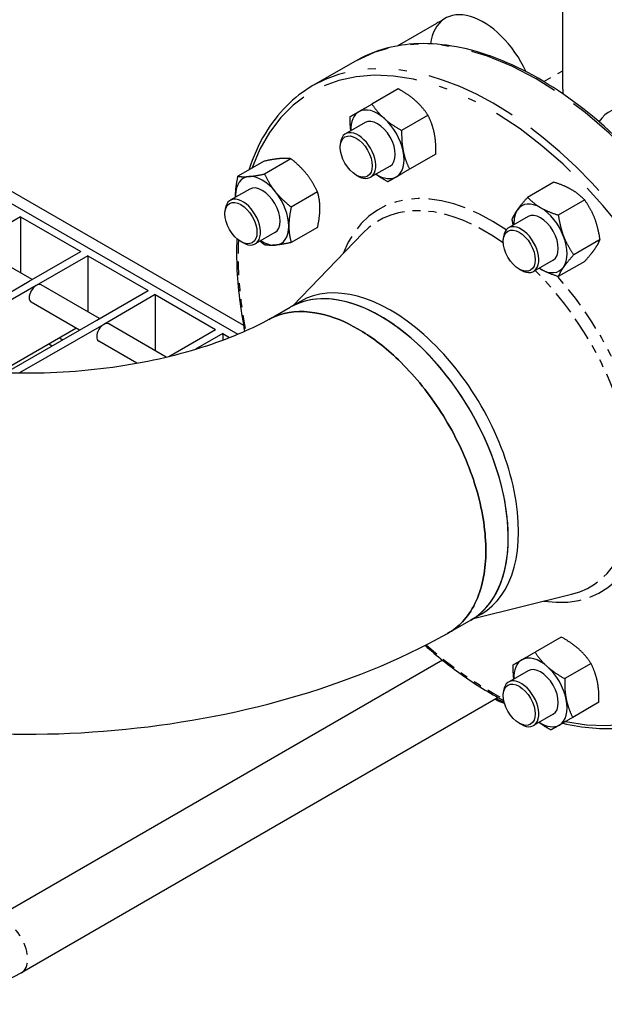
# Paper-space layout 'SHEET_1' of a CAD drawing. Header units: inches. Extents: x 3 to 360, y 8 to 227.
# Tile 66 of 98: x 102 to 109, y 118 to 131. Entities that reach past the tile are written whole.
import ezdxf

# ---------------------------------------------------------------- set-up
doc = ezdxf.new("R2010")
doc.units = ezdxf.units.IN
doc.header["$LTSCALE"] = 10.666667
doc.header["$MEASUREMENT"] = 0
doc.linetypes.add('DOUBLE_DASH_DOUBLE_DOT', pattern=[0.74, 0.24, -0.06, 0.24, -0.06, 0.01, -0.06, 0.01, -0.06])
doc.layers.get('0').update_dxf_attribs({"lineweight": 25})
doc.layers.add('PHANTOM', color=7, linetype='DOUBLE_DASH_DOUBLE_DOT', lineweight=25)

psp = doc.layouts.new('SHEET_1')

# ---------------------------------------------------------------- linework, layer by layer
for p, q in [((108.508, 129.845), (108.508, 131.57)), ((106.451, 130.385), (106.94, 130.667)), ((105.929, 130.196), (105.398, 129.89)), ((99.37, 129.889), (104.534, 126.907)), ((106.461, 129.849), (106.133, 129.66)), ((99.326, 129.761), (104.465, 126.794)), ((106.047, 129.43), (105.804, 129.289)), ((106.831, 129.521), (106.503, 129.332)), ((105.739, 129.121), (105.739, 129.146)), ((104.793, 128.949), (104.466, 128.76)), ((105.125, 128.979), (104.797, 128.789)), ((106.93, 129.037), (106.602, 128.848)), ((106.359, 128.888), (106.116, 128.748)), ((105.938, 128.776), (105.96, 128.763)), ((108.398, 128.687), (108.071, 128.498)), ((104.612, 128.601), (104.368, 128.461)), ((105.456, 128.566), (105.129, 128.377)), ((108.781, 128.466), (108.453, 128.277)), ((104.304, 128.292), (104.304, 128.318)), ((101.757, 128.256), (101.116, 127.886)), ((101.757, 128.256), (101.757, 127.558)), ((101.757, 128.256), (102.508, 127.822)), ((108.076, 128.258), (107.833, 128.118)), ((105.456, 128.124), (105.129, 127.935)), ((104.503, 127.948), (104.525, 127.935)), ((104.924, 128.06), (104.681, 127.919)), ((105.149, 127.148), (106.021, 128.053)), ((107.768, 127.949), (107.768, 127.974)), ((108.972, 127.972), (108.645, 127.783)), ((101.904, 127.473), (101.178, 127.892)), ((101.867, 127.452), (102.508, 127.822)), ((102.596, 127.771), (101.955, 127.401)), ((102.596, 127.771), (102.596, 127.073)), ((102.596, 127.771), (103.347, 127.337)), ((108.389, 127.717), (108.145, 127.576)), ((108.781, 127.7), (108.453, 127.511)), ((107.967, 127.605), (107.989, 127.592)), ((100.183, 126.48), (101.867, 127.452)), ((101.955, 127.401), (100.313, 126.453)), ((102.743, 126.988), (102.018, 127.407)), ((102.707, 126.967), (103.347, 127.337)), ((103.436, 127.286), (102.795, 126.916)), ((103.436, 127.286), (103.436, 126.589)), ((103.436, 127.286), (104.187, 126.852)), ((102.493, 126.844), (101.893, 127.191)), ((104.849, 126.976), (105.117, 127.13)), ((105.242, 127.202), (105.116, 127.129)), ((101.574, 126.313), (102.707, 126.967)), ((101.491, 126.316), (102.449, 126.87)), ((102.795, 126.916), (101.745, 126.31)), ((103.574, 126.509), (102.858, 126.922)), ((103.604, 126.516), (104.187, 126.852)), ((102.243, 126.75), (102.287, 126.725)), ((104.276, 126.801), (103.937, 126.606)), ((104.276, 126.801), (104.276, 126.719)), ((104.276, 126.801), (104.361, 126.752)), ((102.11, 126.674), (102.154, 126.648)), ((102.11, 126.674), (102.154, 126.648)), ((103.207, 126.432), (102.733, 126.706)), ((107.399, 123.251), (108.619, 123.553)), ((107.492, 123.305), (107.364, 123.231)), ((107.363, 123.23), (107.084, 123.07)), ((108.49, 123.02), (108.163, 122.831)), ((107.013, 122.732), (101.395, 119.488)), ((108.86, 122.692), (108.533, 122.503)), ((108.076, 122.6), (107.833, 122.46)), ((107.768, 122.291), (107.768, 122.317)), ((107.706, 122.266), (101.77, 118.839)), ((108.959, 122.208), (108.632, 122.019)), ((108.389, 122.059), (108.145, 121.919)), ((107.967, 121.947), (107.989, 121.934))]:
    psp.add_line(p, q)
for centre, major_axis, ratio, start_param, end_param in [((107.518, 129.918), (-0.469, 0.812), 0.57735, 4.56153, 6.918698), ((107.408, 129.855), (-0.469, 0.812), 0.57735, 6.1664, 6.283185), ((109.195, 128.886), (0.443, -1.654), 0.317837, 4.01195, 4.053022), ((109.547, 128.746), (-0.469, 0.812), 0.57735, 3.534292, 6.586581), ((106.203, 129.159), (-0.234, 0.406), 0.57735, 0, 0.841069), ((106.203, 129.159), (-0.234, 0.406), 0.57735, 5.235988, 6.283185), ((106.203, 129.159), (-0.156, 0.271), 0.57735, 3.141593, 6.283185), ((106.203, 129.159), (-0.234, 0.406), 0.57735, 4.18879, 5.235988), ((105.96, 129.019), (0.156, -0.271), 0.57735, 5.497787, 10.210176), ((106.203, 129.159), (0.234, -0.406), 0.57735, 0, 1.047198), ((104.768, 128.33), (-0.234, 0.406), 0.57735, 6.021386, 7.068583), ((104.768, 128.33), (-0.234, 0.406), 0.57735, 4.974188, 6.021386), ((106.203, 129.159), (0.234, -0.406), 0.57735, 5.442117, 6.283185), ((104.768, 128.33), (-0.156, 0.271), 0.57735, 3.141593, 6.283185), ((104.768, 128.33), (-0.234, 0.406), 0.57735, 3.926991, 4.974188), ((104.525, 128.19), (0.156, -0.271), 0.57735, 5.497787, 10.210176), ((104.768, 128.33), (0.234, -0.406), 0.57735, 3.926991, 3.982661), ((108.232, 127.987), (-0.234, 0.406), 0.57735, 5.497787, 6.544985), ((108.232, 127.987), (-0.234, 0.406), 0.57735, 0.261799, 0.841069), ((108.232, 127.987), (-0.156, 0.271), 0.57735, 3.141593, 6.283185), ((108.232, 127.987), (-0.234, 0.406), 0.57735, 4.45059, 5.497787), ((104.768, 128.33), (0.234, -0.406), 0.57735, 6.021386, 7.068583), ((107.989, 127.847), (0.156, -0.271), 0.57735, 5.497787, 10.210176), ((104.768, 128.33), (0.234, -0.406), 0.57735, 5.442117, 6.021386), ((108.232, 127.987), (0.234, -0.406), 0.57735, 0.261799, 1.308997), ((108.232, 127.987), (0.234, -0.406), 0.57735, 5.442117, 5.497787), ((108.232, 127.987), (0.234, -0.406), 0.57735, 5.497787, 6.544985), ((106.239, 125.18), (1.125, -1.949), 0.57735, 6.281636, 9.422303), ((106.367, 125.253), (1.125, -1.949), 0.57735, 0, 3.141593), ((101.955, 127.299), (-0.062, -0.108), 0.57735, 3.141593, 6.283185), ((106.239, 125.18), (-1.125, 1.949), 0.57735, 5.105088, 6.28071), ((102.795, 126.814), (-0.062, -0.108), 0.57735, 3.141593, 6.283185), ((106.239, 125.18), (1.125, -1.949), 0.57735, 6.281636, 8.246681), ((108.232, 122.33), (-0.234, 0.406), 0.57735, 0, 0.841069), ((108.232, 122.33), (-0.234, 0.406), 0.57735, 5.235988, 6.283185), ((108.232, 122.33), (-0.156, 0.271), 0.57735, 3.141593, 6.283185), ((108.232, 122.33), (-0.234, 0.406), 0.57735, 4.18879, 5.235988), ((107.989, 122.189), (0.156, -0.271), 0.57735, 5.497787, 10.210176), ((108.232, 122.33), (0.234, -0.406), 0.57735, 0, 1.047198), ((108.232, 122.33), (0.234, -0.406), 0.57735, 5.442117, 6.283185)]:
    psp.add_ellipse(centre, major_axis=major_axis, ratio=ratio, start_param=start_param, end_param=end_param)
for centre, major_axis in [((105.938, 129.006), (-0.141, 0.244)), ((104.503, 128.177), (-0.141, 0.244)), ((107.967, 127.834), (0.141, -0.244)), ((107.967, 122.177), (0.141, -0.244))]:
    psp.add_ellipse(centre, major_axis=major_axis, ratio=0.57735)
for points, knots in [([(110.429, 122.402), (110.669, 122.541), (110.871, 122.745), (111.181, 123.263), (111.287, 123.58), (111.394, 124.296), (111.392, 124.696), (111.28, 125.538), (111.169, 125.979), (110.851, 126.856), (110.643, 127.292), (110.152, 128.116), (109.868, 128.504), (109.253, 129.193), (108.922, 129.494), (108.245, 129.978), (107.898, 130.16), (107.225, 130.388), (106.898, 130.433), (106.354, 130.382), (106.129, 130.312), (105.929, 130.196)], [4.31969, 4.31969, 4.31969, 4.31969, 4.631101, 4.631101, 4.94841, 4.94841, 5.270372, 5.270372, 5.592646, 5.592646, 5.914523, 5.914523, 6.236252, 6.236252, 6.558179, 6.558179, 6.880501, 6.880501, 7.202163, 7.202163, 7.461283, 7.461283, 7.461283, 7.461283]), ([(105.398, 129.89), (105.158, 129.752), (104.956, 129.548), (104.721, 129.154), (104.653, 129.001), (104.599, 128.837)], [1.1780972, 1.1780972, 1.1780972, 1.1780972, 1.4895087, 1.4895087, 1.6557516, 1.6557516, 1.6557516, 1.6557516]), ([(104.452, 127.984), (104.441, 127.728), (104.454, 127.456), (104.507, 127.062), (104.526, 126.946), (104.549, 126.83)], [1.9140208, 1.9140208, 1.9140208, 1.9140208, 2.1287793, 2.1287793, 2.2160389, 2.2160389, 2.2160389, 2.2160389]), ([(98.775, 126.98), (98.989, 126.863), (99.252, 126.749), (99.865, 126.547), (100.22, 126.462), (100.988, 126.342), (101.402, 126.31), (102.238, 126.31), (102.659, 126.343), (103.447, 126.469), (103.815, 126.56), (104.413, 126.764), (104.655, 126.871), (104.855, 126.98)], [0.029413, 0.029413, 0.029413, 0.029413, 0.267927, 0.267927, 0.521286, 0.521286, 0.785857, 0.785857, 1.054457, 1.054457, 1.318876, 1.318876, 1.541383, 1.541383, 1.541383, 1.541383]), ([(104.855, 126.98), (104.896, 127.002), (104.939, 127.02), (105.135, 127.084), (105.308, 127.088), (105.643, 127.014), (105.802, 126.95), (105.96, 126.858), (106.119, 126.766), (106.278, 126.647), (106.613, 126.333), (106.786, 126.129), (107.092, 125.677), (107.224, 125.429), (107.428, 124.917), (107.499, 124.652), (107.562, 124.159), (107.557, 123.93), (107.469, 123.517), (107.382, 123.338), (107.205, 123.151), (107.143, 123.103), (107.075, 123.065)], [-20.532078, -20.532078, -20.532078, -20.532078, -19.965971, -19.965971, -18.06363, -18.06363, -16.488655, -16.488655, -16.488655, -14.91368, -14.91368, -13.012353, -13.012353, -11.078459, -11.078459, -9.074558, -9.074558, -7.116359, -7.116359, -5.01026, -5.01026, -4.072303, -4.072303, -4.072303, -4.072303]), ([(107.075, 123.065), (107.143, 123.103), (107.205, 123.151), (107.382, 123.338), (107.469, 123.517), (107.557, 123.93), (107.562, 124.159), (107.499, 124.652), (107.428, 124.917), (107.224, 125.429), (107.092, 125.677), (106.786, 126.129), (106.613, 126.333), (106.278, 126.647), (106.119, 126.766), (105.96, 126.858), (105.802, 126.95), (105.643, 127.014), (105.308, 127.088), (105.135, 127.084), (104.939, 127.02), (104.896, 127.002), (104.855, 126.98)], [4.072303, 4.072303, 4.072303, 4.072303, 5.01026, 5.01026, 7.116359, 7.116359, 9.074558, 9.074558, 11.078459, 11.078459, 13.012353, 13.012353, 14.91368, 14.91368, 16.488655, 16.488655, 16.488655, 18.06363, 18.06363, 19.965971, 19.965971, 20.532078, 20.532078, 20.532078, 20.532078]), ([(96.554, 123.065), (97.167, 122.724), (97.832, 122.457), (99.226, 122.058), (99.956, 121.926), (101.439, 121.793), (102.191, 121.793), (103.674, 121.926), (104.403, 122.058), (105.798, 122.457), (106.462, 122.724), (107.075, 123.065)], [0.017965, 0.017965, 0.017965, 0.017965, 0.324938, 0.324938, 0.631912, 0.631912, 0.938885, 0.938885, 1.245858, 1.245858, 1.552831, 1.552831, 1.552831, 1.552831]), ([(106.794, 122.916), (106.942, 122.785), (107.092, 122.665), (107.42, 122.431), (107.597, 122.322), (107.775, 122.229)], [3.2723503, 3.2723503, 3.2723503, 3.2723503, 3.4165859, 3.4165859, 3.5837663, 3.5837663, 3.5837663, 3.5837663]), ([(107.672, 122.246), (107.704, 122.226), (107.737, 122.21), (107.774, 122.198), (107.779, 122.196), (107.783, 122.195)], [6.2475352, 6.2475352, 6.2475352, 6.2475352, 6.4915385, 6.4915385, 6.5250774, 6.5250774, 6.5250774, 6.5250774]), ([(108.508, 121.948), (108.759, 121.887), (109.002, 121.867), (109.473, 121.911), (109.699, 121.981), (109.898, 122.096)], [3.8167723, 3.8167723, 3.8167723, 3.8167723, 4.0605707, 4.0605707, 4.3196899, 4.3196899, 4.3196899, 4.3196899]), ([(101.77, 118.839), (101.593, 118.736), (101.394, 118.654), (100.971, 118.529), (100.745, 118.487), (100.286, 118.445), (100.051, 118.445), (99.592, 118.487), (99.367, 118.529), (98.943, 118.654), (98.744, 118.736), (98.567, 118.839)], [6.283185, 6.283185, 6.283185, 6.283185, 6.597345, 6.597345, 6.911504, 6.911504, 7.225663, 7.225663, 7.539822, 7.539822, 7.853982, 7.853982, 7.853982, 7.853982])]:
    psp.add_open_spline(points, degree=3, knots=knots)
for points, weights in [([(106.675, 129.702), (106.59, 129.778), (106.461, 129.849)], [1, 1.0930923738, 1.10906450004]), ([(105.968, 129.565), (106.031, 129.601), (106.133, 129.66)], [1, 1.0930923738, 1.10906450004]), ([(106.133, 129.66), (106.203, 129.555), (106.289, 129.479)], [1.10906450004, 1.0930923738, 1]), ([(106.831, 129.521), (106.761, 129.626), (106.675, 129.702)], [1.10906450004, 1.0930923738, 1]), ([(105.863, 129.504), (105.906, 129.529), (105.968, 129.565)], [1.10906450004, 1.0930923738, 1]), ([(105.87, 129.327), (105.861, 129.407), (105.863, 129.504)], [1.05381391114, 1.09845453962, 1.10906450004]), ([(106.289, 129.479), (106.374, 129.403), (106.503, 129.332)], [1, 1.0930923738, 1.10906450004]), ([(106.91, 129.296), (106.887, 129.409), (106.831, 129.521)], [1, 1.0930923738, 1.10906450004]), ([(106.503, 129.332), (106.5, 129.186), (106.523, 129.073)], [1.10906450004, 1.0930923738, 1]), ([(106.93, 129.037), (106.933, 129.184), (106.91, 129.296)], [1.10906450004, 1.0930923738, 1]), ([(106.523, 129.073), (106.546, 128.961), (106.602, 128.848)], [1, 1.0930923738, 1.10906450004]), ([(104.989, 128.981), (104.912, 128.974), (104.793, 128.949)], [1, 1.0930923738, 1.10906450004]), ([(105.125, 128.979), (105.066, 128.988), (104.989, 128.981)], [1.10906450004, 1.0930923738, 1]), ([(105.32, 128.789), (105.243, 128.885), (105.125, 128.979)], [1, 1.0930923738, 1.10906450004]), ([(106.602, 128.848), (106.5, 128.789), (106.437, 128.753)], [1.10906450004, 1.0930923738, 1]), ([(104.436, 128.522), (104.436, 128.624), (104.466, 128.76)], [1, 1.0930923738, 1.10906450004]), ([(104.466, 128.76), (104.525, 128.751), (104.602, 128.758)], [1.10906450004, 1.0930923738, 1]), ([(104.602, 128.758), (104.679, 128.764), (104.797, 128.789)], [1, 1.0930923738, 1.10906450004]), ([(104.797, 128.789), (104.857, 128.662), (104.933, 128.566)], [1.10906450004, 1.0930923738, 1]), ([(105.456, 128.566), (105.397, 128.694), (105.32, 128.789)], [1.10906450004, 1.0930923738, 1]), ([(106.331, 128.692), (106.246, 128.739), (106.182, 128.786)], [1.10906450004, 1.09845453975, 1.05381391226]), ([(106.437, 128.753), (106.374, 128.717), (106.331, 128.692)], [1, 1.0930923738, 1.10906450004]), ([(108.619, 128.593), (108.53, 128.645), (108.398, 128.687)], [1, 1.0930923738, 1.10906450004]), ([(104.933, 128.566), (105.01, 128.471), (105.129, 128.377)], [1, 1.0930923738, 1.10906450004]), ([(105.486, 128.362), (105.486, 128.465), (105.456, 128.566)], [1, 1.0930923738, 1.10906450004]), ([(108.781, 128.466), (108.708, 128.542), (108.619, 128.593)], [1.10906450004, 1.0930923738, 1]), ([(104.437, 128.5), (104.436, 128.511), (104.436, 128.522)], [1.01758161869, 1.00916451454, 1]), ([(107.945, 128.344), (107.99, 128.408), (108.071, 128.498)], [1, 1.0930923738, 1.10906450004]), ([(108.071, 128.498), (108.143, 128.421), (108.232, 128.37)], [1.10906450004, 1.0930923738, 1]), ([(108.906, 128.236), (108.862, 128.351), (108.781, 128.466)], [1, 1.0930923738, 1.10906450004]), ([(105.129, 128.377), (105.099, 128.242), (105.099, 128.139)], [1.10906450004, 1.0930923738, 1]), ([(105.456, 128.124), (105.486, 128.26), (105.486, 128.362)], [1.10906450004, 1.0930923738, 1]), ([(107.879, 128.225), (107.901, 128.281), (107.945, 128.344)], [1.10906450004, 1.0930923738, 1]), ([(108.232, 128.37), (108.321, 128.319), (108.453, 128.277)], [1, 1.0930923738, 1.10906450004]), ([(107.892, 128.151), (107.885, 128.187), (107.879, 128.225)], [1.09545875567, 1.10489250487, 1.10906450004]), ([(108.453, 128.277), (108.475, 128.127), (108.519, 128.013)], [1.10906450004, 1.0930923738, 1]), ([(108.972, 127.972), (108.95, 128.122), (108.906, 128.236)], [1.10906450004, 1.0930923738, 1]), ([(105.099, 128.139), (105.099, 128.037), (105.129, 127.935)], [1, 1.0930923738, 1.10906450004]), ([(104.797, 127.906), (104.767, 127.93), (104.74, 127.953)], [1.10906450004, 1.10489250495, 1.09545875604]), ([(108.519, 128.013), (108.564, 127.898), (108.645, 127.783)], [1, 1.0930923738, 1.10906450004]), ([(108.906, 127.853), (108.95, 127.917), (108.972, 127.972)], [1, 1.0930923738, 1.10906450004]), ([(104.933, 127.903), (104.857, 127.896), (104.797, 127.906)], [1, 1.0930923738, 1.10906450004]), ([(105.129, 127.935), (105.01, 127.91), (104.933, 127.903)], [1.10906450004, 1.0930923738, 1]), ([(108.781, 127.7), (108.862, 127.79), (108.906, 127.853)], [1.10906450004, 1.0930923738, 1]), ([(108.645, 127.783), (108.564, 127.693), (108.519, 127.63)], [1.10906450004, 1.0930923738, 1]), ([(108.232, 127.605), (108.223, 127.61), (108.214, 127.616)], [1, 1.00916451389, 1.01758161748]), ([(108.453, 127.511), (108.321, 127.553), (108.232, 127.605)], [1.10906450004, 1.0930923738, 1]), ([(108.519, 127.63), (108.475, 127.567), (108.453, 127.511)], [1, 1.0930923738, 1.10906450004]), ([(108.705, 122.873), (108.619, 122.949), (108.49, 123.02)], [1, 1.0930923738, 1.10906450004]), ([(107.998, 122.736), (108.061, 122.772), (108.163, 122.831)], [1, 1.0930923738, 1.10906450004]), ([(108.163, 122.831), (108.232, 122.726), (108.318, 122.65)], [1.10906450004, 1.0930923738, 1]), ([(108.86, 122.692), (108.791, 122.797), (108.705, 122.873)], [1.10906450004, 1.0930923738, 1]), ([(107.892, 122.675), (107.935, 122.699), (107.998, 122.736)], [1.10906450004, 1.0930923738, 1]), ([(107.899, 122.498), (107.89, 122.578), (107.892, 122.675)], [1.05381391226, 1.09845453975, 1.10906450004]), ([(108.939, 122.467), (108.916, 122.579), (108.86, 122.692)], [1, 1.0930923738, 1.10906450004]), ([(108.318, 122.65), (108.404, 122.574), (108.533, 122.503)], [1, 1.0930923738, 1.10906450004]), ([(108.533, 122.503), (108.529, 122.356), (108.552, 122.244)], [1.10906450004, 1.0930923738, 1]), ([(108.959, 122.208), (108.962, 122.355), (108.939, 122.467)], [1.10906450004, 1.0930923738, 1]), ([(108.552, 122.244), (108.575, 122.132), (108.632, 122.019)], [1, 1.0930923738, 1.10906450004]), ([(108.361, 121.863), (108.276, 121.909), (108.212, 121.957)], [1.10906450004, 1.09845453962, 1.05381391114]), ([(108.632, 122.019), (108.529, 121.96), (108.467, 121.924)], [1.10906450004, 1.0930923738, 1]), ([(108.467, 121.924), (108.404, 121.887), (108.361, 121.863)], [1, 1.0930923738, 1.10906450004])]:
    psp.add_rational_spline(points, weights, degree=2)
at = {"layer": 'PHANTOM', "ltscale": 0.016482}
psp.add_line((108.273, 129.94), (108.508, 130.075), dxfattribs=at)
at = {"layer": 'PHANTOM', "ltscale": 0.447757}
for centre, major_axis, start_param, end_param in [((108.179, 126.299), (-2.25, 3.897), 3.141593, 6.283185), ((107.648, 125.993), (2.25, -3.897), 0, 3.141593)]:
    psp.add_ellipse(centre, major_axis=major_axis, ratio=0.57735, start_param=start_param, end_param=end_param, dxfattribs=at)
at = {"layer": 'PHANTOM', "ltscale": 0.458432}
psp.add_ellipse((107.604, 125.968), major_axis=(-2.219, 3.843), ratio=0.57735, start_param=2.660256, end_param=6.737499, dxfattribs=at)
at = {"layer": 'PHANTOM', "ltscale": 0.181535}
for major_axis, start_param, end_param in [((-1.378, 2.386), 5.395814, 6.717366), ((1.378, -2.386), 5.849005, 7.170556)]:
    psp.add_ellipse((107.604, 125.968), major_axis=major_axis, ratio=0.57735, start_param=start_param, end_param=end_param, dxfattribs=at)
at = {"layer": 'PHANTOM', "ltscale": 0.141236}
for major_axis, start_param, end_param in [((-1.317, 2.281), 5.372197, 6.448081), ((1.317, -2.281), 6.118289, 7.194173)]:
    psp.add_ellipse((107.536, 125.928), major_axis=major_axis, ratio=0.57735, start_param=start_param, end_param=end_param, dxfattribs=at)
at = {"layer": 'PHANTOM', "ltscale": 0.066471}
psp.add_ellipse((107.604, 125.968), major_axis=(-2.219, 3.843), ratio=0.57735, start_param=0.732295, end_param=1.03307, dxfattribs=at)
at = {"layer": 'PHANTOM', "ltscale": 0.115583}
psp.add_ellipse((107.536, 125.928), major_axis=(1.317, -2.281), ratio=0.57735, start_param=1.130492, end_param=2.011101, dxfattribs=at)
at = {"layer": 'PHANTOM', "ltscale": 0.095914}
psp.add_ellipse((107.604, 125.968), major_axis=(-1.378, 2.386), ratio=0.57735, start_param=4.354424, end_param=5.053007, dxfattribs=at)
at = {"layer": 'PHANTOM', "ltscale": 0.068443}
psp.add_ellipse((107.604, 125.968), major_axis=(-2.219, 3.843), ratio=0.57735, start_param=2.099612, end_param=2.409297, dxfattribs=at)
at = {"layer": 'PHANTOM', "ltscale": 0.006684}
psp.add_ellipse((107.678, 122.682), major_axis=(0.261, -0.452), ratio=0.57735, start_param=5.512888, end_param=5.77318, dxfattribs=at)
at = {"layer": 'PHANTOM', "ltscale": 0.058661}
psp.add_ellipse((101.583, 119.163), major_axis=(-0.187, 0.325), ratio=0.57735, start_param=3.141593, end_param=6.283185, dxfattribs=at)

doc.saveas('drawing.dxf')
